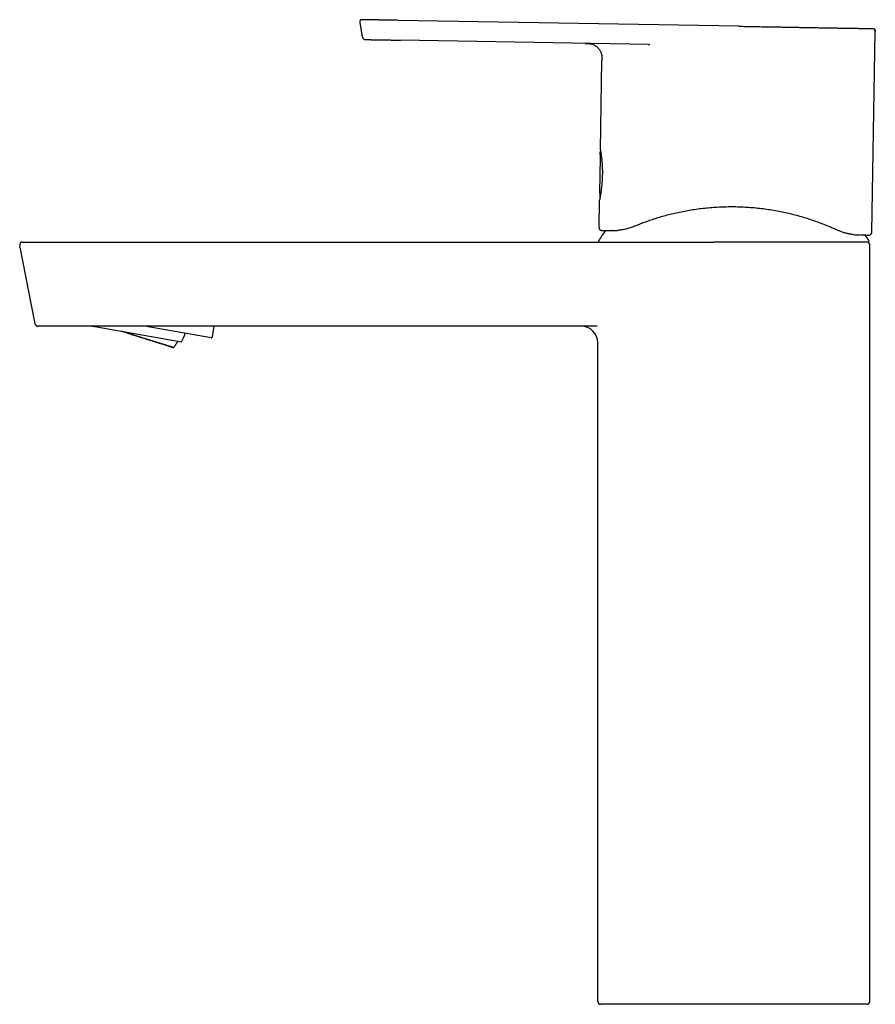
# Model space of a CAD drawing. Header units: millimetres. Extents: x 8 to 855, y 12 to 815.
# Tile 2 of 53: x 27 to 180, y 569 to 745. Entities that reach past the tile are written whole.
import ezdxf

# ---------------------------------------------------------------- set-up
doc = ezdxf.new("R2010")
doc.units = ezdxf.units.MM

msp = doc.modelspace()

# ---------------------------------------------------------------- linework, layer by layer
at = {"color": 7, "linetype": 'Continuous', "lineweight": 30}
for p, q in [((88.37, 745.15), (88.33, 745.15)), ((155.58, 743.97), (94.79, 745.03)), ((87.95, 744.66), (88.4, 742.11)), ((88.95, 741.6), (88.99, 741.6)), ((139.43, 740.72), (95.22, 741.49)), ((179.27, 707.21), (179.89, 743.04)), ((130.87, 721.9), (131.14, 737.84)), ((130.82, 720.57), (130.71, 714.3)), ((130.92, 721.6), (130.89, 721.59)), ((130.62, 708.06), (130.71, 712.91)), ((130.72, 712.96), (130.72, 712.98)), ((131.12, 707.55), (131.11, 707.55)), ((177, 706.75), (177.26, 706.75)), ((27.3, 704.91), (27.31, 704.9)), ((30.03, 690.89), (27.31, 704.89)), ((27.32, 704.89), (27.31, 704.89)), ((35.36, 705.48), (151.07, 705.48)), ((178.63, 705.48), (151.07, 705.48)), ((178.9, 569.98), (178.9, 704.98)), ((30.03, 690.89), (30.07, 690.89)), ((30.47, 690.49), (30.48, 690.49)), ((130.27, 690.48), (38.08, 690.48)), ((40.14, 690.48), (41.04, 690.33)), ((40.15, 690.48), (41.04, 690.33)), ((61.42, 688.39), (49.53, 690.48)), ((61.66, 688.55), (62, 690.48)), ((41.04, 690.33), (56.17, 687.66)), ((41.04, 690.33), (56.17, 687.66)), ((56.17, 687.66), (56.17, 687.66)), ((130.4, 569.98), (130.4, 687.48)), ((138.32, 569.48), (130.9, 569.48)), ((154.4, 569.48), (138.32, 569.48)), ((178.4, 569.48), (154.4, 569.48))]:
    msp.add_line(p, q, dxfattribs=at)
at = {"color": 7, "linetype": 'Continuous', "lineweight": 30, "flags": 128}
for points in [[(179.26, 707.21), (179.57, 725.13), (179.88, 743.04)], [(132.95, 707.52), (132.95, 707.52), (132.93, 707.52)], [(176.92, 706.76), (176.93, 706.76), (176.95, 706.75)], [(178.76, 706.72), (178.81, 706.72), (178.85, 706.73)], [(30.47, 690.49), (30.47, 690.49), (30.52, 690.48)], [(52.73, 687.3), (52.84, 687.26), (52.96, 687.23), (53.07, 687.19), (53.18, 687.16), (53.28, 687.12), (53.38, 687.09), (53.48, 687.06), (53.58, 687.03), (53.67, 687), (53.76, 686.97), (53.84, 686.94), (53.92, 686.92), (54, 686.89), (54.07, 686.87), (54.14, 686.85), (54.21, 686.82), (54.27, 686.8), (54.33, 686.78), (54.39, 686.77), (54.44, 686.75), (54.49, 686.73), (54.53, 686.72), (54.57, 686.71), (54.61, 686.69), (54.64, 686.68), (54.67, 686.67), (54.69, 686.67), (54.71, 686.66), (54.73, 686.65), (54.74, 686.65), (54.75, 686.64), (54.76, 686.64), (54.76, 686.64), (54.75, 686.64), (54.75, 686.64), (54.73, 686.65), (54.72, 686.65), (54.7, 686.66), (54.68, 686.66), (54.65, 686.67), (54.62, 686.68), (54.58, 686.69), (54.55, 686.7), (54.5, 686.71), (54.46, 686.73), (54.41, 686.74), (54.35, 686.76), (54.29, 686.78), (54.23, 686.8), (54.17, 686.82), (54.1, 686.84), (54.03, 686.86), (53.95, 686.88), (53.87, 686.91), (53.79, 686.93), (53.7, 686.96), (53.61, 686.99), (53.52, 687.02), (53.42, 687.05), (53.32, 687.08), (53.22, 687.11), (53.11, 687.14), (53, 687.18), (52.89, 687.21), (52.77, 687.25), (52.65, 687.28), (52.53, 687.32), (52.41, 687.36), (52.28, 687.4), (52.15, 687.44), (52.02, 687.48), (51.88, 687.53), (51.74, 687.57), (51.6, 687.61), (51.46, 687.66), (51.31, 687.7), (51.17, 687.75), (51.02, 687.79), (50.87, 687.84), (50.71, 687.89), (50.56, 687.94), (50.4, 687.99), (50.24, 688.04), (50.08, 688.09), (49.92, 688.14), (49.75, 688.19), (49.59, 688.24), (49.42, 688.29), (49.25, 688.35), (49.08, 688.4), (48.91, 688.45), (48.74, 688.51), (48.57, 688.56), (48.4, 688.62), (48.22, 688.67), (48.05, 688.72), (47.87, 688.78), (47.7, 688.83), (47.52, 688.89), (47.34, 688.95), (47.17, 689), (46.99, 689.06), (46.81, 689.11), (46.64, 689.17), (46.46, 689.22), (46.28, 689.28), (46.11, 689.33), (45.93, 689.39), (45.76, 689.44), (45.58, 689.5), (45.41, 689.55)], [(54.5, 686.72), (54.49, 686.72), (54.49, 686.73), (54.47, 686.73), (54.45, 686.73), (54.43, 686.74), (54.4, 686.75), (54.37, 686.76), (54.33, 686.77), (54.29, 686.78), (54.24, 686.8), (54.18, 686.81), (54.12, 686.83), (54.06, 686.85), (53.99, 686.87), (53.92, 686.9), (53.84, 686.92), (53.75, 686.95), (53.66, 686.97), (53.57, 687), (53.47, 687.03), (53.37, 687.06), (53.27, 687.1), (53.16, 687.13), (53.04, 687.17), (52.92, 687.2), (52.8, 687.24), (52.67, 687.28), (52.54, 687.32), (52.4, 687.36), (52.26, 687.41), (52.12, 687.45), (51.97, 687.5), (51.82, 687.54), (51.67, 687.59), (51.51, 687.64), (51.36, 687.69), (51.19, 687.74), (51.03, 687.79), (50.86, 687.84), (50.69, 687.9), (50.51, 687.95), (50.34, 688.01), (50.16, 688.06), (49.98, 688.12), (49.79, 688.18), (49.61, 688.24), (49.42, 688.29), (49.23, 688.35), (49.04, 688.41), (48.85, 688.47), (48.66, 688.53), (48.46, 688.59), (48.27, 688.66), (48.07, 688.72), (47.88, 688.78), (47.68, 688.84), (47.48, 688.9), (47.28, 688.97), (47.08, 689.03), (46.88, 689.09), (46.68, 689.15), (46.48, 689.22), (46.29, 689.28), (46.09, 689.34), (45.89, 689.4), (45.69, 689.47), (45.5, 689.53), (45.42, 689.55)], [(45.8, 689.49), (45.9, 689.45), (46.1, 689.39), (46.3, 689.33), (46.5, 689.27), (46.7, 689.2), (46.9, 689.14), (47.1, 689.08), (47.3, 689.02), (47.49, 688.95), (47.69, 688.89), (47.89, 688.83), (48.09, 688.77), (48.28, 688.7), (48.48, 688.64), (48.67, 688.58), (48.87, 688.52), (49.06, 688.46), (49.25, 688.4), (49.44, 688.34), (49.62, 688.28), (49.81, 688.22), (49.99, 688.17), (50.17, 688.11), (50.35, 688.05), (50.53, 688), (50.7, 687.94), (50.87, 687.89), (51.04, 687.83), (51.21, 687.78), (51.37, 687.73), (51.53, 687.68), (51.68, 687.63), (51.84, 687.58), (51.99, 687.53), (52.13, 687.49), (52.27, 687.44), (52.41, 687.4), (52.55, 687.35), (52.68, 687.31), (52.81, 687.27), (52.93, 687.23), (53.05, 687.19), (53.16, 687.16), (53.27, 687.12), (53.38, 687.09), (53.48, 687.06), (53.58, 687.03), (53.67, 687), (53.76, 686.97), (53.84, 686.94), (53.92, 686.91), (53.99, 686.89), (54.06, 686.87), (54.13, 686.85), (54.19, 686.83), (54.24, 686.81), (54.29, 686.8), (54.33, 686.78), (54.37, 686.77), (54.4, 686.76), (54.43, 686.75), (54.46, 686.74), (54.47, 686.73), (54.49, 686.73), (54.5, 686.72), (54.5, 686.72)]]:
    msp.add_lwpolyline(points, dxfattribs=at)
at = {"color": 7, "linetype": 'Continuous', "lineweight": 30}
for centre, radius, start, end in [((130.95, 713.75), 0.2, 179.3521, 198.8791), ((130.96, 713.71), 0.2, 179.6581, 228.18), ((130.96, 713.71), 0.2, 179.2748, 179.6581), ((131.12, 708.05), 0.5, 179, 268.9376), ((154.65, 690.78), 28.36, 143.7694, 148.2338), ((154.65, 690.78), 28.36, 31.7662, 34.23), ((178.77, 707.22), 0.5, 287.5056, 359), ((27.8, 704.98), 0.5, 90, 188.2064), ((130.67, 705.63), 0.15, 148.2338, 270), ((178.4, 704.98), 0.5, 0, 90), ((178.63, 705.63), 0.15, 270, 31.7662), ((30.52, 690.98), 0.5, 191, 255.1692), ((127.4, 687.48), 3, 0, 90), ((47.79, 691.98), 9.43, 332.7282, 342.869), ((61.46, 688.58), 0.2, 260, 350), ((130.9, 569.98), 0.5, 180, 270), ((178.4, 569.98), 0.5, 270, 0)]:
    msp.add_arc(centre, radius, start, end, dxfattribs=at)
for points, knots in [([(88.33, 745.15), (88.32, 745.15), (88.31, 745.15), (88.29, 745.15), (88.26, 745.14), (88.24, 745.14), (88.22, 745.14), (88.19, 745.13), (88.17, 745.12), (88.14, 745.11), (88.12, 745.1), (88.09, 745.09), (88.07, 745.07), (88.05, 745.05), (88.02, 745.02), (88, 744.99), (87.98, 744.96), (87.97, 744.93), (87.96, 744.9), (87.95, 744.86), (87.94, 744.82), (87.94, 744.77), (87.95, 744.72), (87.96, 744.68), (87.96, 744.66)], [0, 0, 0, 0, 0.103411, 0.1970183, 0.2808906, 0.3551366, 0.4199126, 0.4754474, 0.5220984, 0.5604774, 0.5917208, 0.6179962, 0.6356372, 0.6588023, 0.6880087, 0.7224204, 0.7551087, 0.7851726, 0.8051803, 0.8314201, 0.8639354, 0.9028171, 0.9481729, 1, 1, 1, 1]), ([(88.2, 745.13), (88.2, 745.13), (88.17, 745.13), (88.13, 745.11), (88.07, 745.08), (88.03, 745.04), (87.99, 744.99), (87.96, 744.93), (87.94, 744.86), (87.94, 744.79), (87.94, 744.73), (87.95, 744.68), (87.95, 744.66)], [0, 0, 0, 0, 0.0292053, 0.1311624, 0.2327729, 0.3342837, 0.4357856, 0.5474535, 0.6594054, 0.7720645, 0.8857002, 1, 1, 1, 1]), ([(94.79, 745.03), (94.69, 745.04), (94.48, 745.04), (94.18, 745.04), (93.88, 745.05), (93.57, 745.06), (93.27, 745.06), (92.98, 745.07), (92.69, 745.07), (92.41, 745.08), (92.13, 745.08), (91.85, 745.09), (91.6, 745.09), (91.36, 745.09), (91.15, 745.1), (90.94, 745.1), (90.73, 745.1), (90.53, 745.11), (90.34, 745.11), (90.16, 745.11), (89.99, 745.12), (89.83, 745.12), (89.68, 745.12), (89.53, 745.13), (89.39, 745.13), (89.25, 745.13), (89.13, 745.13), (89.01, 745.13), (88.91, 745.14), (88.8, 745.14), (88.71, 745.14), (88.63, 745.14), (88.56, 745.14), (88.5, 745.14), (88.45, 745.14), (88.42, 745.15), (88.4, 745.15), (88.38, 745.15), (88.37, 745.15), (88.37, 745.15), (88.37, 745.15), (88.37, 745.15)], [0, 0, 0, 0, 0.029227, 0.058513, 0.08782, 0.117116, 0.146382, 0.175613, 0.203154, 0.230705, 0.25831, 0.285946, 0.313582, 0.336606, 0.359619, 0.382618, 0.405605, 0.428583, 0.451561, 0.473235, 0.494931, 0.516643, 0.538332, 0.560009, 0.582994, 0.605981, 0.628975, 0.651979, 0.674992, 0.698014, 0.725154, 0.752297, 0.779391, 0.806442, 0.834045, 0.861673, 0.889335, 0.917023, 0.944719, 0.97239, 1, 1, 1, 1]), ([(155.58, 743.97), (155.87, 743.97), (156.44, 743.96), (157.3, 743.94), (158.16, 743.93), (158.92, 743.91), (159.57, 743.9), (160.11, 743.89), (160.65, 743.88), (161.19, 743.87), (161.73, 743.87), (162.27, 743.86), (162.81, 743.85), (163.34, 743.84), (163.87, 743.83), (164.4, 743.82), (164.91, 743.81), (165.43, 743.8), (165.93, 743.79), (166.44, 743.78), (166.94, 743.77), (167.44, 743.77), (167.94, 743.76), (168.43, 743.75), (168.91, 743.74), (169.38, 743.73), (169.84, 743.72), (170.29, 743.72), (170.74, 743.71), (171.18, 743.7), (171.62, 743.69), (172.04, 743.69), (172.46, 743.68), (172.87, 743.67), (173.27, 743.66), (173.66, 743.66), (174.03, 743.65), (174.4, 743.64), (174.76, 743.64), (175.1, 743.63), (175.43, 743.63), (175.74, 743.62), (176.05, 743.62), (176.34, 743.61), (176.62, 743.61), (176.89, 743.6), (177.15, 743.6), (177.39, 743.59), (177.63, 743.59), (177.85, 743.58), (178.05, 743.58), (178.24, 743.58), (178.42, 743.57), (178.58, 743.57), (178.73, 743.57), (178.86, 743.57), (178.98, 743.56), (179.08, 743.56), (179.17, 743.56), (179.24, 743.56), (179.3, 743.56), (179.34, 743.56), (179.37, 743.56), (179.39, 743.56), (179.39, 743.56), (179.39, 743.56)], [0, 0, 0, 0, 0.024587, 0.049173, 0.07376, 0.098347, 0.1138, 0.129254, 0.144709, 0.160164, 0.175618, 0.191074, 0.20653, 0.221985, 0.237441, 0.252897, 0.268076, 0.283254, 0.298432, 0.313609, 0.329063, 0.344517, 0.359972, 0.375427, 0.390883, 0.406062, 0.421242, 0.436421, 0.4516, 0.467089, 0.482577, 0.498064, 0.513552, 0.529039, 0.544525, 0.560011, 0.575463, 0.590914, 0.606366, 0.621818, 0.637272, 0.652449, 0.667628, 0.682807, 0.697987, 0.713478, 0.728971, 0.744466, 0.759962, 0.775455, 0.790945, 0.806434, 0.821922, 0.837409, 0.852895, 0.86838, 0.883866, 0.899351, 0.914835, 0.929029, 0.943223, 0.957417, 0.971611, 0.985805, 1, 1, 1, 1]), ([(179.39, 743.56), (179.42, 743.56), (179.47, 743.56), (179.54, 743.55), (179.62, 743.52), (179.67, 743.5), (179.69, 743.49), (179.69, 743.48)], [0, 0, 0, 0, 0.237601, 0.477634, 0.721661, 0.970438, 1, 1, 1, 1]), ([(179.88, 743.04), (179.88, 743.07), (179.88, 743.13), (179.88, 743.2), (179.86, 743.27), (179.83, 743.32), (179.81, 743.37), (179.78, 743.4), (179.77, 743.42), (179.75, 743.43), (179.75, 743.43), (179.74, 743.44), (179.74, 743.44), (179.74, 743.44), (179.74, 743.44), (179.73, 743.45), (179.73, 743.45), (179.73, 743.46), (179.72, 743.46), (179.72, 743.47), (179.71, 743.47), (179.71, 743.47), (179.7, 743.48), (179.7, 743.48), (179.69, 743.48), (179.69, 743.48)], [0, 0, 0, 0, 0.084663, 0.160955, 0.228997, 0.288474, 0.338863, 0.379501, 0.402493, 0.418825, 0.428486, 0.430944, 0.433159, 0.435616, 0.438447, 0.445542, 0.466506, 0.497288, 0.53819, 0.589333, 0.650775, 0.722548, 0.80467, 0.897152, 1, 1, 1, 1]), ([(179.7, 743.48), (179.72, 743.46), (179.76, 743.44), (179.8, 743.39), (179.84, 743.32), (179.87, 743.25), (179.89, 743.18), (179.89, 743.11), (179.89, 743.07), (179.89, 743.04)], [0, 0, 0, 0, 0.114477, 0.274457, 0.424176, 0.571538, 0.71624, 0.858779, 1, 1, 1, 1]), ([(88.41, 742.11), (88.41, 742.08), (88.42, 742.04), (88.44, 741.97), (88.46, 741.91), (88.49, 741.86), (88.53, 741.81), (88.57, 741.77), (88.6, 741.73), (88.63, 741.71), (88.66, 741.69), (88.69, 741.68), (88.71, 741.66), (88.74, 741.65), (88.77, 741.64), (88.79, 741.63), (88.82, 741.62), (88.85, 741.61), (88.87, 741.61), (88.9, 741.61), (88.93, 741.6), (88.94, 741.6), (88.95, 741.6)], [0, 0, 0, 0, 0.055931, 0.108132, 0.156855, 0.201669, 0.254117, 0.296963, 0.332782, 0.363048, 0.387642, 0.406584, 0.431537, 0.461074, 0.497501, 0.542003, 0.59519, 0.657401, 0.72885, 0.809688, 0.900037, 1, 1, 1, 1]), ([(88.99, 741.6), (88.99, 741.6), (88.99, 741.6), (89, 741.6), (89, 741.6), (89.02, 741.6), (89.04, 741.6), (89.07, 741.6), (89.12, 741.6), (89.17, 741.6), (89.24, 741.6), (89.33, 741.6), (89.42, 741.59), (89.52, 741.59), (89.63, 741.59), (89.74, 741.59), (89.86, 741.59), (90, 741.58), (90.14, 741.58), (90.28, 741.58), (90.43, 741.58), (90.59, 741.57), (90.76, 741.57), (90.94, 741.57), (91.12, 741.56), (91.32, 741.56), (91.52, 741.56), (91.73, 741.55), (91.95, 741.55), (92.18, 741.55), (92.43, 741.54), (92.69, 741.54), (92.96, 741.53), (93.24, 741.53), (93.52, 741.52), (93.8, 741.52), (94.08, 741.51), (94.36, 741.51), (94.65, 741.5), (94.93, 741.5), (95.12, 741.49), (95.22, 741.49)], [0, 0, 0, 0, 0.0292245, 0.0585125, 0.0878217, 0.1171189, 0.1463835, 0.1756112, 0.2031487, 0.230699, 0.2583101, 0.2859483, 0.3135831, 0.3366046, 0.3596152, 0.3826138, 0.4056018, 0.4285829, 0.451564, 0.4732413, 0.4949392, 0.51665, 0.5383368, 0.56001, 0.582992, 0.6059774, 0.628971, 0.6519752, 0.6749899, 0.6980132, 0.7251529, 0.752291, 0.7793831, 0.806438, 0.8340457, 0.8616766, 0.889338, 0.9170232, 0.9447147, 0.9723851, 1, 1, 1, 1]), ([(128.17, 740.92), (128.22, 740.92), (128.34, 740.92), (128.51, 740.91), (128.69, 740.9), (128.86, 740.88), (129.02, 740.86), (129.18, 740.82), (129.35, 740.78), (129.53, 740.72), (129.71, 740.64), (129.88, 740.56), (130.04, 740.45), (130.2, 740.34), (130.35, 740.21), (130.48, 740.07), (130.61, 739.92), (130.72, 739.77), (130.82, 739.6), (130.9, 739.43), (130.97, 739.27), (131.02, 739.12), (131.05, 739), (131.08, 738.87), (131.1, 738.75), (131.12, 738.65), (131.12, 738.58), (131.13, 738.52), (131.14, 738.46), (131.14, 738.39), (131.14, 738.3), (131.15, 738.2), (131.15, 738.09), (131.15, 737.97), (131.14, 737.88), (131.14, 737.84)], [0, 0, 0, 0, 0.033128, 0.070096, 0.105382, 0.139653, 0.173367, 0.20692, 0.240479, 0.279637, 0.318809, 0.357995, 0.397197, 0.436409, 0.475632, 0.514856, 0.554078, 0.593295, 0.632498, 0.671689, 0.710864, 0.737186, 0.763501, 0.789812, 0.815702, 0.839928, 0.850037, 0.86012, 0.872427, 0.887401, 0.905038, 0.924946, 0.94741, 0.972428, 1, 1, 1, 1]), ([(139.44, 740.72), (139.45, 740.72), (139.48, 740.72), (139.52, 740.72), (139.57, 740.72), (139.59, 740.72), (139.62, 740.72), (139.64, 740.72), (139.65, 740.72), (139.66, 740.72), (139.67, 740.72), (139.67, 740.72), (139.67, 740.72)], [0, 0, 0, 0, 0.102737, 0.37552, 0.496841, 0.605638, 0.702033, 0.788021, 0.86642, 0.940939, 0.976824, 1, 1, 1, 1]), ([(130.88, 721.83), (130.88, 721.83), (130.87, 721.83), (130.88, 721.83), (130.88, 721.82), (130.88, 721.81), (130.88, 721.8), (130.88, 721.78), (130.89, 721.77), (130.89, 721.75), (130.89, 721.72), (130.9, 721.68), (130.91, 721.63), (130.92, 721.57), (130.93, 721.51), (130.94, 721.44), (130.95, 721.35), (130.97, 721.26), (130.98, 721.16), (131, 721.04), (131.02, 720.91), (131.04, 720.76), (131.06, 720.6), (131.07, 720.44), (131.09, 720.29), (131.1, 720.15), (131.12, 720.02), (131.13, 719.88), (131.14, 719.75), (131.15, 719.62), (131.16, 719.5), (131.16, 719.39), (131.17, 719.29), (131.18, 719.19), (131.18, 719.08), (131.19, 718.96), (131.19, 718.82), (131.2, 718.67), (131.2, 718.51), (131.21, 718.34), (131.21, 718.18), (131.21, 718.02), (131.21, 717.85), (131.21, 717.69), (131.21, 717.5), (131.2, 717.29), (131.19, 717.06), (131.18, 716.84), (131.17, 716.61), (131.16, 716.39), (131.14, 716.18), (131.13, 715.97), (131.11, 715.77), (131.09, 715.57), (131.07, 715.37), (131.05, 715.19), (131.03, 715.03), (131.02, 714.9), (131, 714.77), (130.99, 714.65), (130.97, 714.52), (130.95, 714.38), (130.93, 714.23), (130.91, 714.08), (130.88, 713.94), (130.86, 713.79), (130.84, 713.66), (130.82, 713.53), (130.8, 713.43), (130.78, 713.33), (130.77, 713.25), (130.76, 713.18), (130.75, 713.12), (130.74, 713.07), (130.73, 713.03), (130.72, 713), (130.72, 712.98), (130.72, 712.98), (130.72, 712.98), (130.72, 712.98)], [0, 0, 0, 0, 0.0048282, 0.0141392, 0.0226258, 0.0302852, 0.0369998, 0.0429114, 0.0483953, 0.0540542, 0.0648118, 0.0761744, 0.0881416, 0.1007125, 0.1138855, 0.1276582, 0.1419571, 0.1563125, 0.1706364, 0.1849268, 0.2027394, 0.2204957, 0.2381966, 0.255847, 0.2690006, 0.2821359, 0.2950028, 0.3072258, 0.3188009, 0.3297276, 0.3394352, 0.3485647, 0.3571154, 0.3650867, 0.3725156, 0.382406, 0.3932489, 0.4050444, 0.4177922, 0.4314921, 0.4429243, 0.454944, 0.4673472, 0.4796907, 0.4919598, 0.5092605, 0.5264164, 0.5434284, 0.5602968, 0.5770214, 0.5936023, 0.609933, 0.6256915, 0.6426363, 0.6588382, 0.6742992, 0.6890214, 0.7000721, 0.7109444, 0.7223647, 0.7343781, 0.7487609, 0.7639238, 0.7798116, 0.7964125, 0.8134447, 0.8307154, 0.8482262, 0.8659808, 0.8803645, 0.8949123, 0.9096302, 0.9244903, 0.9393488, 0.9541945, 0.969035, 0.9838805, 0.9987453, 1, 1, 1, 1]), ([(130.89, 721.59), (130.87, 721.59), (130.85, 721.58), (130.81, 721.56), (130.79, 721.54), (130.77, 721.52), (130.76, 721.49), (130.74, 721.45), (130.73, 721.41), (130.74, 721.37), (130.74, 721.36)], [0, 0, 0, 0, 0.146513, 0.271981, 0.370212, 0.443109, 0.537726, 0.665236, 0.821901, 1, 1, 1, 1]), ([(130.74, 721.35), (130.74, 721.34), (130.76, 721.28), (130.77, 721.19), (130.79, 721.08), (130.8, 720.96), (130.81, 720.85), (130.82, 720.74), (130.82, 720.65), (130.82, 720.59), (130.82, 720.57)], [0, 0, 0, 0, 0.069231, 0.212986, 0.356409, 0.499506, 0.64228, 0.784737, 0.926881, 1, 1, 1, 1]), ([(130.87, 721.86), (130.87, 721.86), (130.87, 721.85), (130.87, 721.84), (130.88, 721.83)], [0, 0, 0, 0, 0.031374, 1, 1, 1, 1]), ([(130.89, 721.59), (130.89, 721.59), (130.89, 721.59), (130.89, 721.59), (130.9, 721.58), (130.9, 721.56), (130.91, 721.53), (130.93, 721.5), (130.93, 721.48), (130.94, 721.48)], [0, 0, 0, 0, 0.049822, 0.198944, 0.36419, 0.545566, 0.742736, 0.914881, 1, 1, 1, 1]), ([(130.71, 714.3), (130.71, 714.29), (130.71, 714.27), (130.72, 714.23), (130.73, 714.2), (130.74, 714.19), (130.75, 714.18), (130.75, 714.18)], [0, 0, 0, 0, 0.282445, 0.535934, 0.757696, 0.96674, 1, 1, 1, 1]), ([(130.74, 714.23), (130.74, 714.23), (130.74, 714.23), (130.74, 714.22), (130.75, 714.21), (130.75, 714.19), (130.75, 714.16), (130.75, 714.13), (130.75, 714.09), (130.75, 714.04), (130.76, 713.97), (130.76, 713.89), (130.76, 713.81), (130.76, 713.75), (130.76, 713.72)], [0, 0, 0, 0, 0.047487, 0.103244, 0.162672, 0.22433, 0.286728, 0.368496, 0.447486, 0.524748, 0.640028, 0.757417, 0.877348, 1, 1, 1, 1]), ([(130.74, 714.19), (130.74, 714.18), (130.74, 714.17), (130.74, 714.14), (130.75, 714.09), (130.75, 714.03), (130.75, 713.95), (130.75, 713.88), (130.75, 713.82), (130.75, 713.78), (130.75, 713.75)], [0, 0, 0, 0, 0.055787, 0.149927, 0.244279, 0.432057, 0.619561, 0.745172, 0.871786, 1, 1, 1, 1]), ([(172.95, 707.66), (172.67, 707.79), (172.12, 708.04), (171.22, 708.41), (170.29, 708.78), (169.32, 709.14), (168.3, 709.49), (167.25, 709.82), (166.15, 710.14), (165.01, 710.43), (163.85, 710.7), (162.67, 710.95), (161.45, 711.16), (160.22, 711.34), (158.95, 711.5), (157.66, 711.61), (156.34, 711.69), (155.01, 711.74), (153.67, 711.74), (152.36, 711.7), (151.06, 711.63), (149.79, 711.52), (148.55, 711.38), (147.33, 711.21), (146.14, 711.01), (144.98, 710.78), (143.84, 710.53), (142.73, 710.25), (141.65, 709.95), (140.61, 709.63), (139.61, 709.3), (138.67, 708.97), (137.78, 708.63), (137.23, 708.4), (136.95, 708.29)], [0, 0, 0, 0, 0.031955, 0.063556, 0.094886, 0.12603, 0.157073, 0.188103, 0.219207, 0.250472, 0.281183, 0.31188, 0.342644, 0.37356, 0.404709, 0.436171, 0.468023, 0.500339, 0.532612, 0.564423, 0.595847, 0.62696, 0.657844, 0.688578, 0.719246, 0.749931, 0.780796, 0.81189, 0.843302, 0.87512, 0.906629, 0.937891, 0.968987, 1, 1, 1, 1]), ([(136.95, 708.29), (136.68, 708.18), (136.13, 707.97), (135.36, 707.77), (134.61, 707.62), (134.17, 707.58), (133.94, 707.56)], [0, 0, 0, 0, 0.241641, 0.488077, 0.740495, 1, 1, 1, 1]), ([(130.96, 707.58), (130.97, 707.58), (130.98, 707.58), (131, 707.57), (131.02, 707.57), (131.04, 707.56), (131.06, 707.56), (131.07, 707.56), (131.08, 707.56)], [0, 0, 0, 0, 0.058551, 0.2012, 0.366162, 0.554028, 0.765206, 1, 1, 1, 1]), ([(131.11, 707.55), (131.12, 707.55), (131.13, 707.55), (131.2, 707.55), (131.31, 707.55), (131.47, 707.55), (131.67, 707.54), (131.92, 707.54), (132.21, 707.54), (132.54, 707.53), (132.8, 707.53), (132.93, 707.52)], [0, 0, 0, 0, 0.112864, 0.225067, 0.336797, 0.448249, 0.559614, 0.669096, 0.778867, 0.889108, 1, 1, 1, 1]), ([(132.93, 707.52), (133.08, 707.52), (133.38, 707.52), (133.75, 707.54), (133.94, 707.56)], [0, 0, 0, 0, 0.49962, 1, 1, 1, 1]), ([(175.88, 706.83), (175.71, 706.85), (175.35, 706.9), (174.78, 707.02), (174.19, 707.18), (173.58, 707.39), (173.16, 707.57), (172.95, 707.66)], [0, 0, 0, 0, 0.208022, 0.411483, 0.610917, 0.80689, 1, 1, 1, 1]), ([(175.88, 706.83), (176.02, 706.81), (176.28, 706.78), (176.64, 706.76), (176.84, 706.76), (176.95, 706.75)], [0, 0, 0, 0, 0.333528, 0.6667797, 1, 1, 1, 1]), ([(177.38, 706.75), (177.44, 706.75), (177.6, 706.74), (177.82, 706.74), (178.05, 706.74), (178.24, 706.73), (178.41, 706.73), (178.54, 706.73), (178.64, 706.73), (178.71, 706.72), (178.75, 706.72), (178.75, 706.72), (178.76, 706.72)], [0, 0, 0, 0, 0.067631, 0.178676, 0.289841, 0.401101, 0.51243, 0.617438, 0.722464, 0.827487, 0.932489, 1, 1, 1, 1]), ([(178.8, 706.72), (178.81, 706.72), (178.82, 706.73), (178.84, 706.73), (178.86, 706.73), (178.88, 706.74), (178.9, 706.74), (178.92, 706.75), (178.95, 706.76), (178.97, 706.77), (179, 706.79), (179.03, 706.8), (179.07, 706.83), (179.1, 706.86), (179.13, 706.89), (179.16, 706.93), (179.19, 706.98), (179.22, 707.03), (179.24, 707.08), (179.25, 707.15), (179.26, 707.19), (179.26, 707.21)], [0, 0, 0, 0, 0.098513, 0.187132, 0.265983, 0.335236, 0.395136, 0.446057, 0.488612, 0.523848, 0.553604, 0.580863, 0.614112, 0.658285, 0.693754, 0.735672, 0.788308, 0.834482, 0.885738, 0.941254, 1, 1, 1, 1]), ([(27.31, 704.9), (27.31, 704.9), (27.31, 704.9), (27.31, 704.89), (27.32, 704.89)], [0, 0, 0, 0, 0.245651, 1, 1, 1, 1]), ([(27.8, 705.48), (27.8, 705.48), (27.8, 705.48), (27.82, 705.48), (27.86, 705.48), (27.91, 705.48), (27.98, 705.48), (28.06, 705.48), (28.15, 705.48), (28.25, 705.48), (28.37, 705.48), (28.5, 705.48), (28.65, 705.48), (28.81, 705.48), (28.98, 705.48), (29.17, 705.48), (29.36, 705.48), (29.57, 705.48), (29.78, 705.48), (30.01, 705.48), (30.25, 705.48), (30.5, 705.48), (30.76, 705.48), (31.02, 705.48), (31.3, 705.48), (31.58, 705.48), (31.87, 705.48), (32.16, 705.48), (32.46, 705.48), (32.77, 705.48), (33.08, 705.48), (33.4, 705.48), (33.73, 705.48), (34.05, 705.48), (34.38, 705.48), (34.7, 705.48), (35.03, 705.48), (35.25, 705.48), (35.36, 705.48)], [0, 0, 0, 0, 0.027768, 0.055478, 0.083185, 0.110944, 0.138759, 0.166019, 0.193263, 0.220542, 0.247909, 0.275757, 0.303566, 0.331391, 0.359286, 0.387249, 0.41466, 0.442065, 0.469514, 0.497059, 0.525094, 0.553095, 0.581114, 0.609206, 0.637367, 0.664972, 0.692566, 0.720202, 0.747928, 0.776141, 0.804311, 0.83249, 0.860732, 0.889036, 0.916768, 0.944473, 0.972201, 1, 1, 1, 1]), ([(30.03, 690.87), (30.03, 690.86), (30.04, 690.85), (30.04, 690.84), (30.04, 690.83), (30.05, 690.83)], [0, 0, 0, 0, 0.497113, 0.937504, 1, 1, 1, 1]), ([(30.04, 690.89), (30.04, 690.87), (30.05, 690.83), (30.07, 690.78), (30.09, 690.74), (30.12, 690.7), (30.14, 690.66), (30.18, 690.63), (30.2, 690.6), (30.23, 690.58), (30.26, 690.56), (30.29, 690.54), (30.32, 690.53), (30.34, 690.52), (30.36, 690.51), (30.39, 690.5), (30.41, 690.5), (30.43, 690.49), (30.46, 690.49), (30.47, 690.49), (30.48, 690.49)], [0, 0, 0, 0, 0.0709347, 0.128313, 0.1706569, 0.2277891, 0.2917835, 0.3381441, 0.3821599, 0.4203566, 0.4665786, 0.5003383, 0.5328283, 0.5707844, 0.6167853, 0.672253, 0.7379601, 0.8143383, 0.9016363, 1, 1, 1, 1]), ([(38.08, 690.48), (37.97, 690.48), (37.75, 690.48), (37.41, 690.48), (37.08, 690.48), (36.75, 690.48), (36.43, 690.48), (36.11, 690.48), (35.8, 690.48), (35.49, 690.48), (35.18, 690.48), (34.88, 690.48), (34.58, 690.48), (34.29, 690.48), (34, 690.48), (33.73, 690.48), (33.46, 690.48), (33.21, 690.48), (32.96, 690.48), (32.73, 690.48), (32.5, 690.48), (32.28, 690.48), (32.07, 690.48), (31.88, 690.48), (31.69, 690.48), (31.52, 690.48), (31.37, 690.48), (31.22, 690.48), (31.09, 690.48), (30.97, 690.48), (30.86, 690.48), (30.77, 690.48), (30.69, 690.48), (30.63, 690.48), (30.58, 690.48), (30.55, 690.48), (30.52, 690.48), (30.52, 690.48), (30.52, 690.48)], [0, 0, 0, 0, 0.028287, 0.056511, 0.084722, 0.112974, 0.141268, 0.168978, 0.196649, 0.22433, 0.252072, 0.280268, 0.308391, 0.336492, 0.364624, 0.392784, 0.420346, 0.447859, 0.475374, 0.502941, 0.530953, 0.558886, 0.586793, 0.614729, 0.64269, 0.670059, 0.697382, 0.724708, 0.752091, 0.779922, 0.807682, 0.835426, 0.863208, 0.891032, 0.918279, 0.945488, 0.972711, 1, 1, 1, 1]), ([(45.81, 689.48), (45.92, 689.45), (46.13, 689.38), (46.46, 689.28), (46.79, 689.18), (47.12, 689.07), (47.45, 688.97), (47.78, 688.86), (48.12, 688.76), (48.45, 688.65), (48.77, 688.55), (49.08, 688.45), (49.4, 688.35), (49.71, 688.26), (50.02, 688.16), (50.32, 688.06), (50.62, 687.97), (50.9, 687.88), (51.16, 687.8), (51.4, 687.72), (51.64, 687.65), (51.87, 687.57), (52.09, 687.5), (52.31, 687.43), (52.53, 687.36), (52.66, 687.32), (52.73, 687.3)], [0, 0, 0, 0, 0.042657, 0.08535, 0.128044, 0.170701, 0.214596, 0.258532, 0.302468, 0.346363, 0.38902, 0.431713, 0.474407, 0.517064, 0.560959, 0.604895, 0.648831, 0.692726, 0.73069, 0.76868, 0.80667, 0.844633, 0.883461, 0.922317, 0.961172, 1, 1, 1, 1]), ([(54.76, 686.64), (54.79, 686.69), (54.86, 686.78), (54.97, 686.93), (55.07, 687.08), (55.17, 687.23), (55.26, 687.38), (55.36, 687.53), (55.43, 687.67), (55.48, 687.75), (55.49, 687.78)], [0, 0, 0, 0, 0.130242, 0.263245, 0.396248, 0.529251, 0.662253, 0.795256, 0.928259, 1, 1, 1, 1])]:
    msp.add_open_spline(points, degree=3, knots=knots, dxfattribs=at)

doc.saveas('drawing.dxf')
